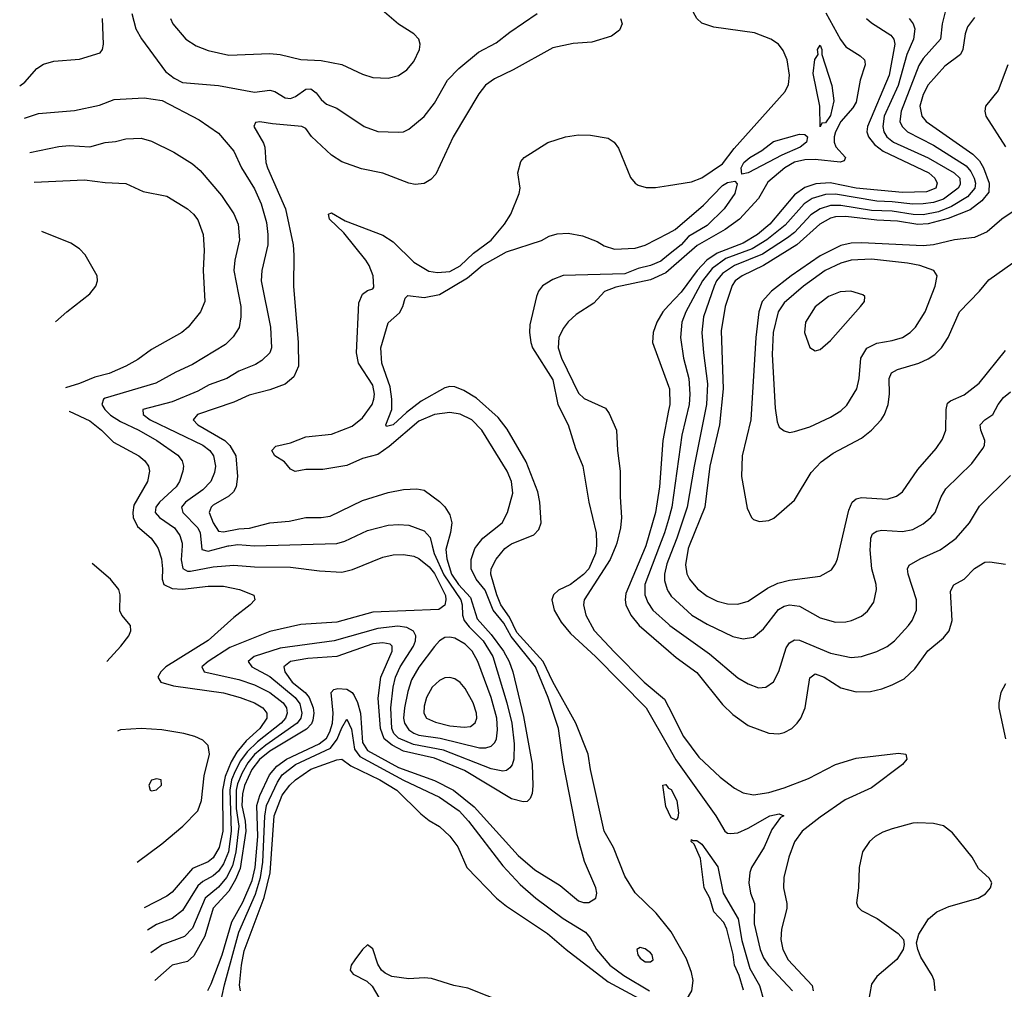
# Model space of a CAD drawing. Header units: inches. Extents: x 1305375 to 1407406, y 744550 to 841633.
# Tile 26 of 256: x 1307477 to 1311306, y 788276 to 792046. Entities that reach past the tile are written whole.
import ezdxf

# ---------------------------------------------------------------- set-up
doc = ezdxf.new("R2010")
doc.units = ezdxf.units.IN
doc.header["$MEASUREMENT"] = 0
for name, color, linetype in [('B3708', 7, 'Continuous'), ('B3709', 7, 'Continuous'), ('B3718', 7, 'Continuous'), ('B3719', 7, 'Continuous')]:
    doc.layers.add(name, color=color, linetype=linetype)

msp = doc.modelspace()

# ---------------------------------------------------------------- linework, layer by layer
at = {"layer": 'B3708', "color": 5}
for points, elevation in [([(1308008.9, 790000), (1308015.8, 789990), (1308029.1, 789949.1), (1308032.9, 789910), (1308030.8, 789870), (1308037.6, 789850), (1308070, 789834.1), (1308110, 789830.9), (1308210, 789843.6), (1308270, 789843.4), (1308331.6, 789830), (1308387.9, 789807.9), (1308391.6, 789790), (1308373, 789770), (1308310, 789721.5), (1308210, 789631.3), (1308045.3, 789530), (1308025.7, 789510), (1308015.2, 789490), (1308025.6, 789470), (1308075.3, 789455.3), (1308270, 789428.1), (1308334.2, 789410), (1308390, 789389.4), (1308422.3, 789370), (1308438.1, 789350), (1308438.5, 789330), (1308411.1, 789290), (1308358.6, 789241.4), (1308322.2, 789197.8), (1308300.3, 789159.7), (1308276.7, 789103.3), (1308266.1, 789050), (1308267.7, 788890), (1308252.9, 788827.1), (1308230, 788786.9), (1308210, 788770.8), (1308150, 788745.7), (1308070, 788653.4), (1308050, 788637.3), (1307960.9, 788592.4)], 1280), ([(1308108.6, 790000), (1308105.7, 789945.7), (1308111.3, 789911.3), (1308130, 789901.3), (1308141.9, 789901.9), (1308230, 789918.5), (1308310, 789924.8), (1308390, 789918.3), (1308530, 789917.3), (1308642.7, 789902.7), (1308730, 789897.3), (1308771.9, 789908.1), (1308890, 789956.5), (1308930, 789964.6), (1308970, 789966.6), (1309010, 789959.4), (1309030, 789950.9), (1309070, 789918.6), (1309090, 789893), (1309132.8, 789807.2), (1309134.8, 789790), (1309130.3, 789769.7), (1309107.2, 789752.8), (1308850, 789742.2), (1308710, 789703.7), (1308570, 789693.8), (1308450, 789667), (1308294.8, 789605.2), (1308209.9, 789550), (1308186.3, 789530), (1308194.3, 789510), (1308330, 789480.4), (1308390, 789459.3), (1308449.9, 789430), (1308501.6, 789390), (1308514.5, 789370), (1308517.9, 789350), (1308511.5, 789330), (1308494.6, 789310), (1308402.5, 789237.5), (1308361.4, 789198.6), (1308336.2, 789163.8), (1308315.7, 789124.3), (1308301.5, 789090), (1308294.3, 789050), (1308300.3, 788890), (1308288.8, 788810), (1308270, 788764), (1308250, 788735), (1308230, 788716.5), (1308190, 788695.5), (1308170, 788678.2), (1308110, 788582.5), (1308070, 788551.6), (1308010, 788527.3), (1307974, 788505.1)], 1260), ([(1309081.1, 790000), (1309088.6, 789970), (1309126.9, 789886.9), (1309192.1, 789790), (1309198, 789770), (1309198.6, 789730), (1309205.2, 789710), (1309224.5, 789684.5), (1309280.1, 789630), (1309316.7, 789570), (1309372, 789390), (1309390.5, 789310), (1309399.5, 789230), (1309398.2, 789170), (1309391.7, 789148.3), (1309383, 789137), (1309370, 789127), (1309355.6, 789124.4), (1309310, 789133.2), (1309125.2, 789205.2), (1309008.1, 789228.1), (1308950, 789252.7), (1308932.2, 789270), (1308924.5, 789290), (1308920.4, 789370), (1308929.2, 789450), (1308939, 789490), (1308957.1, 789530), (1309008.6, 789610), (1309016.4, 789630), (1309017.4, 789650), (1309008.6, 789668.6), (1308983, 789683), (1308947.6, 789687.6), (1308870, 789678.9), (1308699.7, 789630), (1308490, 789602.3), (1308388.9, 789570), (1308365.3, 789550), (1308379.8, 789530), (1308450, 789492.3), (1308549, 789410), (1308566.2, 789386.2), (1308575, 789350), (1308571, 789330), (1308556.8, 789310), (1308434.7, 789225.3), (1308390, 789188.7), (1308364.1, 789155.9), (1308342.6, 789117.4), (1308324.8, 789075.2), (1308319.4, 789050), (1308319, 788979), (1308329.8, 788910), (1308318.5, 788810), (1308304.4, 788755.6), (1308281.2, 788710), (1308250, 788672.7), (1308198.6, 788630), (1308150, 788513.9), (1308118.9, 788481.1), (1308031.8, 788448.2), (1307987.2, 788417.7)], 1240), ([(1309137.9, 790000), (1309134.1, 789985.9), (1309138, 789950), (1309156.9, 789890), (1309184, 789850), (1309230, 789799.3), (1309256.6, 789716.6), (1309310, 789655.6), (1309358.1, 789590), (1309380.2, 789550), (1309395.4, 789510), (1309436.1, 789336.1), (1309469.5, 789150.5), (1309472.7, 789067.3), (1309470, 789037.3), (1309462.4, 789017.6), (1309450, 789005.6), (1309434.9, 789005.1), (1309390, 789016.4), (1309206.6, 789126.6), (1309090, 789174.6), (1308970, 789201.9), (1308925.1, 789225.1), (1308894.9, 789250), (1308879.9, 789290), (1308871.7, 789408.3), (1308881.3, 789490), (1308925.3, 789590), (1308925.9, 789610), (1308917.3, 789617.3), (1308890, 789623.3), (1308850, 789618.8), (1308710, 789569.8), (1308597.7, 789562.3), (1308529.8, 789550), (1308504.3, 789530), (1308508.1, 789510), (1308537.5, 789470), (1308587.9, 789430), (1308603.4, 789410), (1308618.6, 789370), (1308621.1, 789350), (1308617.2, 789322.8), (1308611.6, 789308.4), (1308593, 789287), (1308450, 789201.1), (1308410, 789169.6), (1308380.4, 789130), (1308351.8, 789068.2), (1308343.9, 789036.1), (1308341.8, 788990), (1308353.9, 788930), (1308356.2, 788890), (1308334.4, 788745.6), (1308317.2, 788702.8), (1308290, 788657.9), (1308229.2, 788590.8), (1308197.3, 788482.7), (1308154.7, 788405.3), (1308130, 788383.9), (1308070, 788369), (1308003.3, 788310.5)], 1220), ([(1308184.3, 790000), (1308185.8, 789985.8), (1308210, 789978.8), (1308288.4, 790000)], 1240), ([(1308209.1, 788270.9), (1308222.3, 788297.7), (1308265.3, 788410), (1308302.1, 788537.9), (1308344.8, 788615.2), (1308381.2, 788698.8), (1308393, 788750), (1308404, 788870), (1308399.3, 788990), (1308410.9, 789029.1), (1308448.2, 789110), (1308477, 789143), (1308514.3, 789170), (1308641.5, 789230), (1308670, 789251.8), (1308683.4, 789276.6), (1308693.3, 789310), (1308696.1, 789350), (1308688, 789430), (1308698.4, 789441.6), (1308714.4, 789445.6), (1308750, 789442.3), (1308770, 789430.1), (1308778.4, 789418.4), (1308791.3, 789391.3), (1308802, 789350), (1308810, 789235), (1308830, 789203.7), (1308950, 789137.9), (1309090, 789087.6), (1309163.7, 789050), (1309245.1, 788985.1), (1309416.1, 788796.1), (1309480.3, 788740.3), (1309578.9, 788678.9), (1309650, 788620.1), (1309670, 788613.5), (1309690, 788613.2), (1309717.1, 788630), (1309721.7, 788650), (1309717.4, 788670), (1309673, 788773), (1309647, 788867), (1309590, 789158.4), (1309572.6, 789290), (1309532.4, 789410), (1309482.7, 789530), (1309387.8, 789647.8), (1309359.7, 789699.7), (1309318.1, 789750), (1309287, 789827), (1309252.3, 789870), (1309232.6, 789910), (1309233.3, 789946.7), (1309247.4, 789990), (1309255.3, 790000)], 1180), ([(1310000, 788512.2), (1309951.8, 788571.8), (1309870.6, 788650.6), (1309830, 788715.1), (1309786.9, 788826.9), (1309749.8, 788890), (1309696.5, 789130), (1309688.2, 789190), (1309639.9, 789310), (1309550, 789470.9), (1309512.3, 789550), (1309410, 789663), (1309382, 789722), (1309348.4, 789770), (1309332.2, 789810), (1309309.5, 789890), (1309311.2, 789910), (1309330, 789947.6), (1309363.5, 789990), (1309378.3, 790000)], 1160), ([(1309719.7, 790000), (1309716.5, 789970), (1309690.8, 789910), (1309670, 789888.2), (1309619.5, 789850), (1309572.8, 789827.2), (1309553.1, 789810), (1309546.3, 789790), (1309555.4, 789750), (1309583.3, 789703.3), (1309619.7, 789659.7), (1309715.8, 789570), (1309913.3, 789370), (1310000, 789218.2)], 1160), ([(1309795.1, 790000), (1309773.3, 789946.7), (1309672.5, 789790), (1309669.5, 789770), (1309678.2, 789730), (1309711.4, 789671.4), (1309790, 789586.2), (1309905.1, 789470), (1309984.2, 789404.2), (1310000, 789373.5)], 1180), ([(1309911.8, 790000), (1309910, 789993.7), (1309834.7, 789814.7), (1309831.6, 789790), (1309834.6, 789770), (1309853.5, 789730), (1309886.3, 789690), (1310000, 789591.7)], 1220), ([(1309965.8, 790000), (1309907.9, 789850), (1309908.4, 789810), (1309920, 789780), (1309939.8, 789750), (1310000, 789695.3)], 1240), ([(1307816.6, 789550.5), (1307870.6, 789610), (1307901.6, 789650), (1307909.8, 789670), (1307908.6, 789690), (1307874.6, 789730), (1307866.9, 789746.9), (1307867.9, 789810), (1307862.3, 789830), (1307829.9, 789869.9), (1307759, 789931.3)], 1320), ([(1310000, 789946.8), (1309993.3, 789930), (1309984.3, 789890), (1309984.7, 789864.7), (1309994.5, 789830), (1310000, 789820.7)], 1260), ([(1308255.8, 788210), (1308273.2, 788293.2), (1308330, 788497.6), (1308393.9, 788646.1), (1308413.4, 788710), (1308423.3, 788770), (1308430.9, 788949.1), (1308437.1, 788990), (1308479.3, 789080.7), (1308498.3, 789110), (1308549.9, 789150), (1308686.1, 789213.9), (1308712.1, 789247.9), (1308730, 789292.4), (1308750, 789325.5), (1308767.2, 789287.2), (1308779.8, 789210), (1308800.6, 789180.6), (1308970, 789089.3), (1309110, 789023.2), (1309186.3, 788970), (1309222.7, 788930), (1309356, 788756), (1309423.4, 788683.4), (1309483.7, 788630), (1309590, 788550.6), (1309677.9, 788497.9), (1309695.7, 788475.7), (1309720.4, 788430), (1309772.5, 788370), (1309826.3, 788330), (1309926, 788270)], 1160), ([(1307950, 789289.2), (1307870, 789284.5), (1307857.5, 789279.1)], 1320), ([(1307934.1, 788770.3), (1308030, 788842), (1308111.3, 788910), (1308169.9, 788970.1), (1308184.2, 789010), (1308194.6, 789105.4), (1308215.3, 789190), (1308210, 789223.6), (1308190, 789243.8), (1308158.5, 789258.5), (1308116, 789270), (1308030, 789284.2), (1307950, 789289.2)], 1320), ([(1308336.3, 788270), (1308332.5, 788292.5), (1308339.5, 788370), (1308350, 788425.2), (1308427.8, 788632.2), (1308451.6, 788728.4), (1308466.7, 788950), (1308498.4, 789030), (1308527.5, 789070), (1308550, 789090.4), (1308610, 789131.2), (1308710, 789168.4), (1308730, 789170.7), (1308765, 789145), (1308878.4, 789090), (1308943.4, 789050), (1309037.7, 788957.7), (1309070, 788932.2), (1309110, 788909), (1309150, 788871.5), (1309180.8, 788830), (1309215.6, 788750), (1309331, 788630), (1309370, 788599.1), (1309530, 788493.4), (1309601.7, 788430), (1309765, 788305), (1309970, 788194.3)], 1140), ([(1310000, 788964.4), (1309990, 788986), (1309978, 789070), (1309990, 789071.7), (1309998.7, 789058.7), (1310000, 789058)], 1140), ([(1309370, 788220.5), (1309219.9, 788279.9), (1309165.6, 788290), (1309078.3, 788318.3), (1309050, 788320.8), (1308990, 788316.1), (1308925, 788325), (1308897.9, 788337.9), (1308884.2, 788350), (1308870, 788373.6), (1308850, 788432.8), (1308830, 788448.7), (1308810, 788430.7), (1308780.4, 788390), (1308766.9, 788370), (1308763, 788350), (1308774.3, 788334.3), (1308827.1, 788307.1), (1308848.2, 788288.2), (1308921.8, 788161.8)], 1140)]:
    msp.add_lwpolyline(points, dxfattribs=dict(at, elevation=elevation))
for points, elevation in [([(1309150, 789644.9), (1309130, 789643.2), (1309110, 789630.7), (1309090, 789608.2), (1309030, 789528), (1309001.4, 789478.6), (1308986.2, 789433.8), (1308973.4, 789370), (1308970.4, 789330), (1308973.9, 789310), (1308990, 789284.5), (1309010, 789271), (1309030, 789264.4), (1309112.6, 789252.6), (1309265.5, 789214.5), (1309290, 789214.6), (1309310, 789221), (1309325, 789235), (1309331.1, 789250), (1309335.2, 789284.8), (1309333.1, 789330), (1309310.2, 789410), (1309258.5, 789550), (1309236.7, 789590), (1309210, 789618.2), (1309170, 789640.5)], 1260), ([(1309150, 789488), (1309130, 789486.2), (1309110, 789476.8), (1309081.7, 789450), (1309058.9, 789410), (1309050, 789376), (1309049, 789350), (1309058.8, 789330), (1309094.3, 789314.3), (1309150, 789300.6), (1309205.2, 789294.8), (1309230, 789298.1), (1309248.7, 789311.3), (1309254.3, 789330), (1309253.4, 789350), (1309240.7, 789390), (1309210, 789445), (1309190, 789468.9), (1309170, 789483.1)], 1280), ([(1308010, 789094), (1307990, 789089), (1307979.1, 789070), (1307984.7, 789050), (1307990, 789047.3), (1308010, 789050.8), (1308029.2, 789070), (1308028, 789090)], 1340), ([(1309890, 788438.9), (1309877.1, 788430), (1309880.3, 788410), (1309890, 788396.4), (1309910, 788383.2), (1309930, 788382), (1309940.7, 788390), (1309936.9, 788410), (1309930, 788418), (1309910, 788433.5)], 1180)]:
    msp.add_lwpolyline(points, close=True, dxfattribs=dict(at, elevation=elevation))
at = {"layer": 'B3709', "color": 5}
for points, elevation in [([(1307913.2, 792070), (1307929.4, 792010), (1307951.4, 791971.4), (1308044.7, 791844.7), (1308078, 791818), (1308110, 791801.3), (1308250.7, 791789.3), (1308390, 791764.3), (1308450, 791771.3), (1308470, 791766), (1308510, 791741.5), (1308530, 791739.2), (1308550, 791747.2), (1308590, 791775.8), (1308610, 791777), (1308630, 791761.8), (1308650, 791734.7), (1308670, 791716.8), (1308710, 791702), (1308816.4, 791630), (1308870, 791611.2), (1308950, 791608.2), (1308970, 791610.2), (1308990, 791619.6), (1309050, 791669), (1309090, 791720.9), (1309141.1, 791810), (1309184.3, 791855.7), (1309261.1, 791918.9), (1309330, 791955.4), (1309382.7, 791997.3), (1309489.7, 792070)], 1240), ([(1308064.3, 792050), (1308073.4, 792030), (1308123.2, 791970), (1308163.7, 791943.7), (1308210, 791926.4), (1308290, 791908.3), (1308450, 791914.7), (1308490, 791910.2), (1308570, 791890.2), (1308650, 791887.1), (1308730, 791872), (1308810, 791834.2), (1308850, 791820.7), (1308910, 791818.5), (1308950, 791829.1), (1308983, 791850), (1309010, 791882.4), (1309032.2, 791930), (1309035.1, 791950), (1309029.7, 791970), (1309009.6, 791990), (1308950, 792027.8), (1308877.6, 792090)], 1260), ([(1307477.5, 791788.6), (1307497.9, 791802.1), (1307544.4, 791855.6), (1307570, 791872.4), (1307610, 791883.8), (1307710, 791892.3), (1307790, 791916.9), (1307799.6, 791930), (1307803.9, 791950), (1307799.2, 792050)], 1220), ([(1309814, 792050), (1309820.5, 792030), (1309810, 792004.9), (1309778.8, 791981.2), (1309702.3, 791957.7), (1309630, 791952.6), (1309550, 791936.6), (1309396.4, 791850), (1309324.2, 791815.8), (1309289.2, 791790.8), (1309262.6, 791757.4), (1309162.9, 791590), (1309094.9, 791445.1), (1309075.9, 791424.1), (1309050, 791409.2), (1309014.6, 791405.4), (1308990, 791410.2), (1308889.1, 791449.1), (1308806.1, 791466.1), (1308730, 791493.5), (1308690, 791519), (1308611.8, 791591.8), (1308590, 791622.4), (1308574.9, 791630), (1308460.1, 791640.1), (1308411, 791649), (1308394.7, 791645.3), (1308387.3, 791630), (1308425.9, 791565.9), (1308430.7, 791550), (1308434.5, 791490), (1308440.8, 791470), (1308511.1, 791310), (1308540.2, 791170), (1308543.6, 791130), (1308541.5, 791010), (1308559.9, 790790), (1308562, 790698), (1308542.8, 790657.2), (1308510, 790628.1), (1308450, 790606.6), (1308370, 790586), (1308310, 790558), (1308168.2, 790510), (1308151.7, 790490), (1308169.9, 790470), (1308274.8, 790410), (1308295, 790390), (1308317.5, 790350), (1308324.6, 790270), (1308319.7, 790230), (1308309.3, 790210), (1308290, 790192.6), (1308230, 790158.4), (1308221.4, 790150), (1308214.8, 790130), (1308230, 790089.8), (1308250, 790057.3), (1308270, 790054.5), (1308330, 790066.2), (1308371.3, 790068.7), (1308450, 790089.6), (1308524.6, 790095.4), (1308590, 790109.9), (1308650, 790109.9), (1308685.2, 790114.8), (1308810, 790176.6), (1308910, 790207.9), (1308970, 790218.5), (1309022, 790222), (1309050, 790216.1), (1309110, 790172.9), (1309130, 790152), (1309150, 790121.1), (1309157.5, 790090), (1309152.1, 790052.1), (1309137.9, 790000)], 1220), ([(1307496.5, 791662.6), (1307550, 791680.5), (1307690, 791692.9), (1307787.2, 791712.8), (1307844.9, 791735.1), (1307962, 791742), (1308031.5, 791731.5), (1308175.9, 791655.9), (1308250, 791603.8), (1308310, 791534.3), (1308339.9, 791470), (1308390, 791388.6), (1308416.4, 791330), (1308436.5, 791256.5), (1308442.9, 791210), (1308441.8, 791170), (1308418.7, 791070), (1308416.4, 791030), (1308452.1, 790850), (1308455.9, 790770), (1308449.8, 790750), (1308419.3, 790720.7), (1308394.5, 790705.5), (1308330, 790678.5), (1308282.7, 790650), (1308214.4, 790625.6), (1308170, 790601.9), (1308070, 790560.3), (1307956.3, 790530), (1307957.3, 790510), (1307984.7, 790490), (1308190, 790392), (1308216.3, 790370), (1308230.4, 790350), (1308239.1, 790310), (1308235.5, 790284.5), (1308220.8, 790250), (1308190, 790218.1), (1308121.8, 790170), (1308106.9, 790150), (1308111.8, 790130), (1308170.3, 790070), (1308179.1, 790050), (1308184.3, 790000)], 1240), ([(1309255.3, 790000), (1309278.8, 790030), (1309352.9, 790090), (1309373.8, 790130), (1309395.1, 790204.9), (1309389.9, 790250), (1309373.5, 790290), (1309275, 790450), (1309235.2, 790490), (1309190, 790511.4), (1309150, 790517.9), (1309090, 790510.8), (1309030, 790485.1), (1308913.9, 790386.1), (1308870, 790355.1), (1308810, 790338.9), (1308750, 790311.9), (1308656.5, 790296.5), (1308590, 790297.1), (1308548.9, 790288.9), (1308530, 790297.7), (1308506.8, 790326.8), (1308469.9, 790350), (1308457.5, 790370), (1308472.9, 790387.1), (1308530, 790401), (1308590, 790424.2), (1308690, 790434), (1308770, 790464.7), (1308810, 790497.1), (1308847.7, 790550), (1308854.3, 790570), (1308857, 790590), (1308850, 790624.8), (1308794.4, 790710), (1308787.2, 790750), (1308795.8, 790944.2), (1308810, 790978), (1308830, 790992.3), (1308850, 790999.5), (1308854.2, 791005.8), (1308852.2, 791050), (1308836, 791090), (1308822.7, 791110), (1308737.4, 791217.4), (1308681.6, 791270), (1308678.5, 791290), (1308690, 791294.6), (1308743.4, 791263.4), (1308890, 791207.9), (1308930, 791181.3), (1309010, 791102.8), (1309068.3, 791068.3), (1309102.1, 791062.1), (1309150, 791066.4), (1309190, 791088), (1309242.4, 791137.6), (1309310, 791188.9), (1309362.5, 791250), (1309387, 791290), (1309419.8, 791370), (1309423.7, 791390), (1309414, 791450), (1309425.9, 791494.1), (1309439.5, 791510), (1309531.3, 791568.7), (1309599.3, 791590), (1309650, 791598), (1309696.7, 791596.7), (1309765.1, 791585.1), (1309789, 791569), (1309805.9, 791545.9), (1309852.1, 791432.1), (1309870, 791410.4), (1309882.8, 791402.8), (1309913.5, 791393.5), (1309950, 791392.8), (1310000, 791400.7)], 1180), ([(1307516.7, 791529.8), (1307630, 791552.6), (1307670, 791555.9), (1307750, 791551.3), (1307810, 791568.4), (1307850, 791572), (1307890, 791582.6), (1307950, 791585), (1307990, 791573), (1308076.3, 791530), (1308150, 791485), (1308178.9, 791458.9), (1308262.2, 791362.2), (1308310.3, 791290.3), (1308327.4, 791250), (1308332.2, 791190), (1308313.5, 791110), (1308310.4, 791070), (1308337.4, 790930), (1308337.9, 790890), (1308331, 790849), (1308307.9, 790812.1), (1308277.8, 790782.2), (1308150, 790705.1), (1308084.6, 790675.4), (1308007.4, 790632.6), (1307810, 790573.7), (1307803.5, 790570), (1307797.4, 790550), (1307808.4, 790530), (1307830, 790508.5), (1307870, 790483.1), (1307941.2, 790450), (1308010.5, 790410), (1308092.1, 790352.1), (1308109.2, 790330), (1308113.9, 790310), (1308111.8, 790290), (1308098.8, 790250), (1308085.4, 790230), (1308020.6, 790170), (1308006.5, 790150), (1308004.8, 790130), (1308020.5, 790110), (1308079.9, 790070), (1308100.6, 790040.6), (1308109.1, 790010), (1308108.6, 790000)], 1260), ([(1307534.2, 791414.3), (1307730, 791423.2), (1307810, 791412.2), (1307890, 791408.8), (1307958, 791378), (1308050, 791359.3), (1308129.7, 791310), (1308153.6, 791290), (1308170, 791267.8), (1308191.4, 791210), (1308194.9, 791150), (1308190.6, 791070), (1308197.3, 790950), (1308180.3, 790910), (1308132, 790850), (1308108.2, 790830), (1307990, 790763.2), (1307936.2, 790723.8), (1307890, 790697.9), (1307825.1, 790670), (1307770, 790656), (1307710, 790630.6), (1307655.5, 790613.8)], 1280), ([(1307616.5, 790871.1), (1307660.4, 790910), (1307750, 790980.2), (1307773.3, 791010), (1307779.7, 791030), (1307778.5, 791050), (1307731.4, 791131.4), (1307710, 791154.4), (1307676.7, 791176.7), (1307563.4, 791221.7)], 1320), ([(1309378.3, 790000), (1309390, 790007.8), (1309477, 790043), (1309496.5, 790063.5), (1309505.6, 790090), (1309499.9, 790170), (1309492.5, 790210), (1309446.5, 790326.5), (1309373.1, 790453.1), (1309338.4, 790498.4), (1309253.7, 790573.7), (1309203.9, 790603.9), (1309170, 790618), (1309150, 790619.9), (1309130, 790614.5), (1309038.2, 790561.8), (1308981.5, 790518.5), (1308930.1, 790470), (1308903.8, 790463.8), (1308901.1, 790470), (1308924.6, 790530), (1308925, 790570), (1308918.2, 790618.2), (1308885.5, 790710), (1308881.1, 790770), (1308910, 790866.8), (1308953.9, 790906.1), (1308967.3, 790930), (1308976.6, 790963.4), (1308986.2, 790973.8), (1309050, 790965.5), (1309110, 790977.8), (1309218.2, 791041.8), (1309276.1, 791090), (1309370, 791142.7), (1309506.9, 791186.9), (1309536.2, 791203.8), (1309567.2, 791212.8), (1309610, 791216.1), (1309665.6, 791205.6), (1309722.9, 791182.9), (1309750, 791166.5), (1309790, 791154), (1309870, 791157.6), (1309910, 791168.7), (1310000, 791216.2)], 1160), ([(1310000, 791131), (1309970, 791107.2), (1309930, 791089.6), (1309881.8, 791078.2), (1309830, 791058), (1309590, 791051.2), (1309550, 791036), (1309510, 791010.6), (1309494.1, 790990), (1309486.3, 790970), (1309461.4, 790858.6), (1309459.1, 790830), (1309464.5, 790790), (1309472, 790770), (1309550, 790646), (1309570.1, 790550), (1309610.1, 790470), (1309638.1, 790378.1), (1309667.2, 790310), (1309690.8, 790170), (1309718.7, 790050), (1309720.8, 790010), (1309719.7, 790000)], 1160), ([(1310000, 791070.7), (1309990, 791061.9), (1309930, 791033.7), (1309794.8, 791005.2), (1309751.1, 790988.9), (1309710, 790944.1), (1309640.7, 790899.3), (1309609.5, 790870.5), (1309590, 790844.4), (1309573.4, 790810), (1309570.6, 790770), (1309583.5, 790730), (1309650, 790592.9), (1309672.2, 790572.2), (1309755.8, 790535.8), (1309770, 790514), (1309797.7, 790450), (1309801.3, 790370), (1309812.6, 790290), (1309812.1, 790190), (1309817.8, 790110), (1309813.6, 790070), (1309799.1, 790010), (1309795.1, 790000)], 1180), ([(1310000, 790933.8), (1309977.5, 790910), (1309954.4, 790870), (1309940.1, 790830), (1309938.1, 790790), (1310000, 790620.7)], 1220), ([(1307669.2, 790523.5), (1307670, 790523.2), (1307750, 790486.2), (1307794.9, 790450), (1307842.5, 790402.5), (1307940.7, 790350), (1307963.5, 790330), (1307977.7, 790310), (1307982, 790290), (1307975, 790250), (1307921.8, 790158.2), (1307916.9, 790130), (1307919, 790110), (1307935.2, 790075.2), (1307988.4, 790030), (1308008.9, 790000)], 1280), ([(1310000, 790525.8), (1309977.7, 790410), (1309964.7, 790230), (1309949.8, 790130), (1309911.8, 790000)], 1220), ([(1310000, 790102.3), (1309985.1, 790050), (1309965.8, 790000)], 1240), ([(1308288.4, 790000), (1308290, 790000.4), (1308325.5, 790005.5), (1308390, 790000), (1308710, 790008.8), (1308741.8, 790018.2), (1308830, 790060.2), (1308910, 790080.5), (1308950, 790083.4), (1308990, 790079.9), (1309050, 790058.1), (1309072.9, 790032.9), (1309081.1, 790000)], 1240)]:
    msp.add_lwpolyline(points, dxfattribs=dict(at, elevation=elevation))
at = {"layer": 'B3718', "color": 5}
for points, elevation in [([(1310000, 789820.7), (1310010, 789803.7), (1310091, 789730), (1310150, 789695.1), (1310250, 789648.1), (1310290, 789639), (1310330, 789645), (1310370, 789676.9), (1310428.1, 789751.9), (1310450, 789765.5), (1310470, 789771), (1310510, 789765.2), (1310590, 789720.2), (1310650, 789703.8), (1310690, 789704.8), (1310712, 789710), (1310750, 789726.5), (1310773.9, 789746.1), (1310798.5, 789781.5), (1310809, 789830), (1310807.6, 789850), (1310790.4, 789910), (1310784.7, 789984.7), (1310785.3, 790000)], 1260), ([(1310021.2, 790000), (1310000, 789946.8)], 1260), ([(1310000, 789695.3), (1310005.9, 789690), (1310160.2, 789580.2), (1310270, 789486.3), (1310310, 789463.2), (1310350, 789448.3), (1310378, 789450), (1310408.5, 789471.5), (1310428.7, 789511.3), (1310457.1, 789602.9), (1310470, 789622.3), (1310490, 789634.1), (1310510, 789633.8), (1310630, 789582.5), (1310710, 789565.9), (1310750, 789569.4), (1310810, 789588.6), (1310850, 789608.4), (1310878.7, 789630), (1310933.5, 789690), (1310947.1, 789710), (1310964.1, 789750), (1310964.2, 789790), (1310931.5, 789890), (1310928.9, 789910), (1310935.4, 789924.6), (1310978.3, 789950), (1311056.2, 789983.8), (1311078.2, 790000)], 1240), ([(1310080.9, 790000), (1310076.9, 789990), (1310065.7, 789925.7), (1310071, 789891), (1310081.4, 789870), (1310113.3, 789833.3), (1310150, 789804.8), (1310190, 789785.4), (1310230, 789774.8), (1310270, 789773.3), (1310310, 789784.8), (1310384.7, 789835.3), (1310425.3, 789854.7), (1310470, 789866.1), (1310590, 789882.3), (1310633.4, 789906.6), (1310649.8, 789930), (1310657.3, 789950), (1310669.1, 790000)], 1280), ([(1310000, 789591.7), (1310030, 789565.8), (1310110, 789507.2), (1310210, 789383.5), (1310250, 789343.8), (1310310, 789300.9), (1310390, 789271), (1310429.3, 789269.3), (1310450, 789274.3), (1310479.2, 789290), (1310499.8, 789310), (1310514.1, 789330), (1310531, 789370), (1310550, 789486.7), (1310570, 789502), (1310605.8, 789490), (1310670, 789448.3), (1310730, 789432.2), (1310785.9, 789434.1), (1310830, 789444.4), (1310870, 789459.1), (1310916.6, 789483.4), (1310958.3, 789521.7), (1311008.3, 789591.7), (1311070, 789642.7), (1311091.2, 789670), (1311102.6, 789710), (1311096.1, 789823.9), (1311110, 789848.9), (1311149.2, 789870.8), (1311190, 789912.1), (1311230, 789936.3), (1311250, 789937.8), (1311310, 789928.7)], 1220), ([(1311310, 789464), (1311292.8, 789430), (1311284.1, 789390), (1311284.7, 789370), (1311310.3, 789250)], 1220), ([(1310000, 789373.5), (1310059.1, 789259.1), (1310118, 789178), (1310201.2, 789101.2), (1310257.2, 789057.2), (1310290, 789039.4), (1310330, 789031.3), (1310390, 789040.7), (1310450, 789059.5), (1310544.4, 789095.6), (1310650, 789149.3), (1310730, 789173.9), (1310894.4, 789194.4), (1310922.8, 789190), (1310926.7, 789170), (1310910.1, 789150), (1310790, 789058.6), (1310687, 789013), (1310590, 788945.6), (1310520.2, 788890), (1310490.6, 788849.4), (1310467.6, 788790), (1310448.7, 788710), (1310447.2, 788670), (1310460.5, 788610), (1310460.9, 788590), (1310438.9, 788510), (1310436.9, 788470), (1310444.9, 788430), (1310465.4, 788390), (1310558.4, 788290), (1310562.8, 788270)], 1180), ([(1310000, 789218.2), (1310028.4, 789168.4), (1310184.1, 788950), (1310219.7, 788890), (1310230, 788882.4), (1310241.1, 788881.1), (1310270, 788884.4), (1310310, 788901.7), (1310393.6, 788950), (1310430, 788958.5), (1310448, 788950), (1310435.9, 788944.1), (1310402.5, 788897.5), (1310371.7, 788828.3), (1310323.3, 788750), (1310315.8, 788730), (1310312.7, 788690), (1310319.4, 788650), (1310334.7, 788610), (1310333.5, 788530), (1310356.5, 788430), (1310370, 788398), (1310388.9, 788370), (1310482.4, 788270)], 1160), ([(1310000, 789058), (1310010, 789052.6), (1310033, 789010), (1310038.7, 788961.3), (1310036.5, 788943.5), (1310030, 788933.2), (1310010, 788942.9), (1310000, 788964.4)], 1140), ([(1311036.8, 788270), (1311033.1, 788310), (1311025.8, 788330), (1310981.1, 788401.1), (1310969.6, 788430), (1310963.9, 788456.1), (1310974, 788490), (1311010.8, 788550), (1311043.3, 788576.7), (1311090, 788598.1), (1311203.6, 788630), (1311232.5, 788647.5), (1311252.4, 788670), (1311257.4, 788690), (1311247.3, 788707.3), (1311205.2, 788745.2), (1311180.5, 788790), (1311104.5, 788884.5), (1311070, 788910.9), (1311030, 788920.3), (1310970, 788923.2), (1310950, 788921.7), (1310870, 788899.9), (1310833.1, 788886.9), (1310803.6, 788870), (1310781.2, 788850), (1310754.7, 788810), (1310741.6, 788750), (1310739.3, 788670), (1310731.4, 788611.4), (1310736.4, 788596.4), (1310750, 788581.8), (1310811.3, 788551.3), (1310892.5, 788492.5), (1310913.4, 788470), (1310917.1, 788450), (1310912.7, 788430), (1310888.2, 788391.8), (1310810, 788326), (1310790, 788296), (1310776.9, 788223.1)], 1220), ([(1310291.9, 788271.9), (1310275.5, 788330), (1310256.5, 788370), (1310251.5, 788411.5), (1310226.6, 788510), (1310215.3, 788535.3), (1310177, 788577), (1310161.4, 788630), (1310138.6, 788670), (1310124.1, 788784.1), (1310099.8, 788839.8), (1310088, 788850), (1310090, 788858), (1310094, 788854), (1310110, 788854.9), (1310130, 788839.6), (1310192.4, 788752.4), (1310212.9, 788650), (1310271.5, 788550), (1310285.8, 788465.8), (1310316.6, 788356.6), (1310353.8, 788290), (1310370.8, 788230.8)], 1140), ([(1310000, 788237.8), (1310030, 788224.7), (1310050, 788223.3), (1310070, 788234.4), (1310090.6, 788269.4), (1310095.9, 788310), (1310090, 788341.5), (1310070, 788393.8), (1310010, 788499.8), (1310000, 788512.2)], 1160)]:
    msp.add_lwpolyline(points, dxfattribs=dict(at, elevation=elevation))
at = {"layer": 'B3719', "color": 5}
for points, elevation in [([(1310000, 791400.7), (1310090, 791414.8), (1310130, 791431.2), (1310210, 791484.8), (1310255.2, 791544.8), (1310453.5, 791766.5), (1310466.8, 791793.2), (1310470.4, 791830), (1310461.4, 791890), (1310446, 791926), (1310427.3, 791950), (1310397.8, 791970), (1310334.6, 791994.6), (1310176.2, 792016.2), (1310130, 792032.6), (1310109.9, 792050), (1310046.9, 792166.9), (1310028.5, 792188.5), (1310000, 792211.1)], 1180), ([(1311082.7, 792102.7), (1311064.1, 792030), (1311058.3, 791970), (1310990, 791894.2), (1310973.1, 791866.9), (1310904.9, 791690), (1310899.7, 791650), (1310908.3, 791630), (1310929.3, 791609.3), (1311030, 791557.9), (1311157.2, 791477.2), (1311175.9, 791455.9), (1311188.1, 791430), (1311193.8, 791410), (1311191.8, 791390), (1311162.9, 791357.1), (1311101, 791319), (1311050, 791299), (1310990, 791287.4), (1310951.3, 791288.7), (1310870, 791301), (1310790, 791303.8), (1310670, 791323.6), (1310630, 791322.7), (1310589.5, 791310.5), (1310553.6, 791286.4), (1310490, 791218.1), (1310462.8, 791197.2), (1310365.6, 791134.4), (1310256.3, 791090), (1310210, 791058.5), (1310186.5, 791030), (1310177.1, 791010), (1310136.1, 790890), (1310130.1, 790829.9), (1310135.6, 790750), (1310152, 790630), (1310148.3, 790550), (1310099.6, 790310), (1310073.3, 790150), (1310033.1, 790030), (1310021.2, 790000)], 1260), ([(1310611.8, 792071.8), (1310668.5, 791968.5), (1310690, 791940.5), (1310745.7, 791905.7), (1310761.7, 791890), (1310763.1, 791883.1), (1310764.3, 791870), (1310745.9, 791810), (1310730, 791725), (1310717.4, 791702.6), (1310669.6, 791650.4), (1310649.2, 791610), (1310644.2, 791590), (1310643.7, 791570), (1310651.1, 791551.1), (1310688.6, 791510), (1310682.7, 791497.3), (1310668.2, 791491.8), (1310570, 791501.6), (1310530, 791501.1), (1310490, 791491.1), (1310452.6, 791470), (1310386.4, 791413.6), (1310350, 791350.4), (1310276.2, 791270), (1310221, 791230), (1310111.9, 791168.1), (1310000, 791070.7)], 1180), ([(1311190, 792054.1), (1311162.1, 792017.9), (1311153.5, 791990), (1311144.9, 791930), (1311135.7, 791910), (1311074.5, 791865.5), (1311010, 791792.5), (1310990, 791755.3), (1310977.9, 791710), (1310984.6, 791670), (1311001.6, 791650), (1311183.2, 791523.2), (1311210, 791496.8), (1311225.2, 791470), (1311246.7, 791410), (1311245.5, 791374.5), (1311219, 791341), (1311173.6, 791306.4), (1311087.4, 791272.6), (1311010, 791251.7), (1310970, 791249.6), (1310890, 791261.9), (1310810, 791266.4), (1310690, 791280.9), (1310650, 791279.1), (1310630, 791273.6), (1310588.8, 791251.2), (1310499.7, 791170), (1310370, 791089.4), (1310286.1, 791050), (1310259.7, 791030), (1310247.9, 791012.1), (1310220.4, 790930), (1310204.6, 790835.4), (1310212.8, 790610), (1310198.7, 790470), (1310161.1, 790310), (1310141.4, 790150), (1310080.9, 790000)], 1280), ([(1310770, 792050.8), (1310790, 792033.3), (1310865.2, 791985.2), (1310876.1, 791970), (1310880.8, 791950), (1310858, 791830), (1310773.7, 791630), (1310771.7, 791610), (1310777.6, 791590), (1310800.7, 791560.7), (1310834.6, 791534.6), (1311013, 791450), (1311035.1, 791430), (1311045.1, 791410), (1311039.3, 791390), (1311003.9, 791376.1), (1310910, 791374.1), (1310730.3, 791390.3), (1310628.8, 791411.2), (1310572.7, 791407.3), (1310530, 791393.5), (1310490, 791364.1), (1310394, 791250), (1310345.8, 791210), (1310290, 791176.6), (1310190, 791138.3), (1310149.8, 791110), (1310111.7, 791070), (1310050, 790986.7), (1310000, 790933.8)], 1220), ([(1310935.5, 792050), (1310951.8, 792030), (1310957.9, 792010), (1310953.2, 791970), (1310926.2, 791910), (1310893.3, 791790), (1310838.7, 791670), (1310833.2, 791630), (1310837.1, 791610), (1310849.7, 791590), (1310875.4, 791570), (1311010, 791508.4), (1311110.6, 791450), (1311132.7, 791430), (1311134.6, 791405.4), (1311126.2, 791390), (1311070, 791347.9), (1311030, 791334.9), (1310990, 791329.5), (1310950, 791327.9), (1310870, 791337.9), (1310810, 791339.6), (1310650, 791367), (1310610, 791365.6), (1310559, 791350), (1310528.2, 791330), (1310453.2, 791246.8), (1310382.9, 791190), (1310325.1, 791154.9), (1310223.5, 791116.5), (1310170, 791078.7), (1310132.6, 791030), (1310067.4, 790910), (1310052.1, 790870), (1310047.2, 790810), (1310058.6, 790730), (1310078.9, 790650), (1310083.2, 790590), (1310080.2, 790550), (1310052.6, 790430), (1310013.6, 790150), (1310000, 790102.3)], 1240), ([(1311320.1, 791870), (1311282.1, 791770), (1311232.3, 791710), (1311229.5, 791690), (1311234, 791670), (1311310.9, 791550.9)], 1320), ([(1310000, 791216.2), (1310026.2, 791230), (1310135.7, 791324.3), (1310210, 791401.5), (1310230, 791412.9), (1310258, 791418), (1310266.9, 791406.9), (1310257.7, 791370), (1310216.1, 791310), (1310150, 791245.5), (1310077.4, 791202.6), (1310049.1, 791170), (1310000, 791131)], 1160), ([(1311352.4, 791307.6), (1311296.3, 791270), (1311239.6, 791220.4), (1311190, 791198.5), (1311112.2, 791190), (1311030, 791170.5), (1310990, 791165.9), (1310750, 791178.5), (1310710, 791176.1), (1310670, 791167.4), (1310590, 791128.1), (1310477.1, 791050), (1310400.8, 790990), (1310364.2, 790950), (1310351.1, 790910), (1310339.1, 790810), (1310320.2, 790490), (1310286.5, 790350), (1310283.8, 790270), (1310306.5, 790146.5), (1310322.6, 790110), (1310330, 790102), (1310354.1, 790094.1), (1310390, 790098.8), (1310410, 790107.3), (1310490, 790178), (1310555.5, 790284.5), (1310593.7, 790326.3), (1310639.9, 790360.1), (1310750, 790418.6), (1310789.9, 790450.1), (1310826.5, 790490), (1310840.2, 790510), (1310854.9, 790550), (1310859.6, 790590), (1310857.8, 790650), (1310866.8, 790673.2), (1310890, 790685), (1310973.7, 790710), (1311010, 790726.5), (1311035.9, 790744.1), (1311061, 790770), (1311087.3, 790810), (1311131.2, 790910), (1311209, 790990), (1311245.2, 791034.8), (1311370, 791122.8)], 1320), ([(1310669.1, 790000), (1310701.7, 790138.3), (1310714.8, 790170), (1310730, 790182.1), (1310750, 790187.8), (1310850, 790180.8), (1310887.1, 790192.9), (1310910, 790210.2), (1310970, 790297.2), (1311041.5, 790378.5), (1311065.6, 790414.4), (1311078.9, 790450), (1311080.4, 790530), (1311085.6, 790554.4), (1311096.6, 790563.4), (1311150, 790586.8), (1311207.5, 790632.5), (1311310, 790759.7)], 1280), ([(1310000, 790620.7), (1310003.9, 790610), (1310004.7, 790550), (1310000, 790525.8)], 1220), ([(1310785.3, 790000), (1310786.6, 790030), (1310793.5, 790046.5), (1310810, 790057.6), (1310830, 790061.1), (1310910, 790056.2), (1310950, 790063.2), (1310990, 790086.1), (1311019.8, 790110), (1311037.5, 790130), (1311060.2, 790190), (1311078.1, 790221.9), (1311180, 790320), (1311222, 790378), (1311228.2, 790390), (1311229.9, 790410), (1311214.4, 790450), (1311212.2, 790470), (1311229.8, 790490), (1311261.8, 790510), (1311281.6, 790550), (1311303.1, 790576.9), (1311330, 790598.3)], 1260), ([(1311078.2, 790000), (1311118.9, 790030), (1311171, 790089), (1311210, 790154.6), (1311330, 790273.8)], 1240)]:
    msp.add_lwpolyline(points, dxfattribs=dict(at, elevation=elevation))
for points, elevation in [([(1310590, 791628.5), (1310589.1, 791710), (1310563.1, 791836.9), (1310569.1, 791890.9), (1310582, 791910), (1310579.5, 791930), (1310590, 791946.8), (1310596, 791930), (1310595.8, 791910), (1310635.3, 791790), (1310643.2, 791730), (1310630, 791672.8), (1310610, 791644.5), (1310596.3, 791643.7)], 1160), ([(1310284.7, 791444.7), (1310282.2, 791470), (1310293.3, 791490), (1310315.8, 791510), (1310362.8, 791537.1), (1310407.9, 791572.1), (1310510, 791600.2), (1310530, 791599.6), (1310540.3, 791590), (1310536.6, 791570), (1310511.7, 791550), (1310440.8, 791519.2), (1310310, 791449.8)], 1160), ([(1310790, 791114.5), (1310710, 791110.6), (1310670, 791099.2), (1310608.9, 791070), (1310525.7, 791010), (1310450, 790945), (1310426.2, 790910), (1310407.6, 790830), (1310403.8, 790743.8), (1310415.4, 790535.4), (1310422.5, 790482.5), (1310430, 790462), (1310450, 790447.7), (1310470, 790440.7), (1310490, 790444), (1310550, 790463.2), (1310630, 790500.5), (1310670, 790524.7), (1310693.1, 790546.9), (1310732.2, 790610), (1310742, 790650), (1310747.5, 790730), (1310771.6, 790768.4), (1310810, 790787.8), (1310870, 790798), (1310909.6, 790810), (1310940.4, 790830), (1310960.8, 790850), (1310998.6, 790910), (1311037.6, 791010), (1311044.7, 791050), (1311032.3, 791070), (1310977, 791090), (1310930, 791099.4)], 1340), ([(1310709.7, 790989.7), (1310668.1, 790988.1), (1310621.7, 790970), (1310570, 790929.7), (1310532.9, 790870), (1310529.1, 790830), (1310550, 790770.8), (1310570, 790758), (1310590, 790763), (1310630, 790798.7), (1310747.3, 790930), (1310762, 790950), (1310763.7, 790970), (1310756.4, 790976.4)], 1360)]:
    msp.add_lwpolyline(points, close=True, dxfattribs=dict(at, elevation=elevation))

doc.saveas('drawing.dxf')
